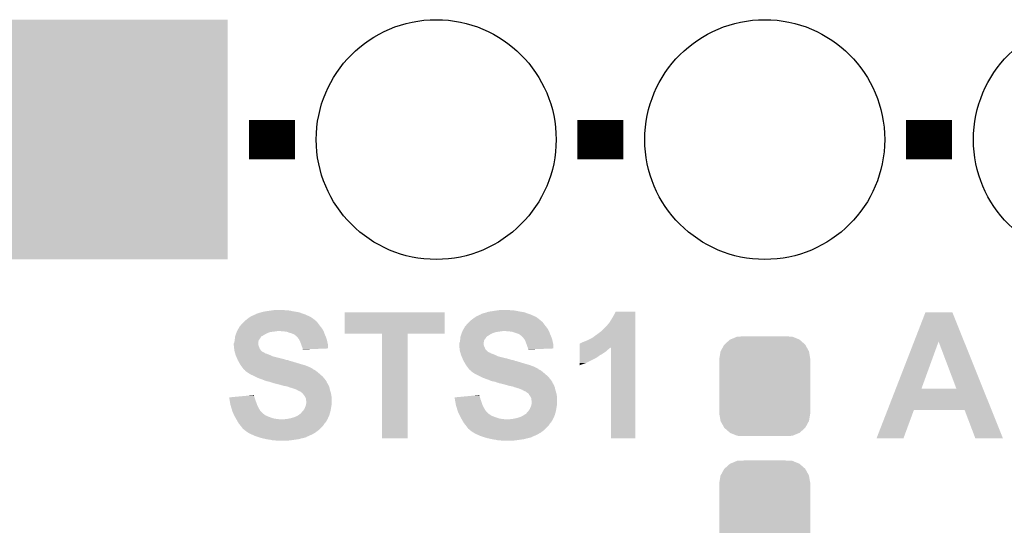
# Model space of a CAD drawing. Extents: x -1.3 to 24.2, y -3.9 to 53.5.
# Tile 27 of 43: x 5.7 to 13.3, y 18.9 to 22.8. Entities that reach past the tile are written whole.
import ezdxf

# ---------------------------------------------------------------- set-up
doc = ezdxf.new("R2010")
doc.units = 0
doc.layers.get('0').update_dxf_attribs({"linetype": 'CONTINUOUS'})
doc.layers.add('CORDELIA-I_CLICK_V100_GTO', color=12, linetype='CONTINUOUS')
doc.layers.add('CORDELIA-I_CLICK_V100_GTS', color=13, linetype='CONTINUOUS')

# ---------------------------------------------------------------- blocks, each defined once
blk = doc.blocks.new('CUSTOM_79')
for points in [[(-0.267216, 0.361152), (-0.213724, 0.383108), (0.26779, 0.361152), (0.21312, 0.383108)], [(-0.213724, 0.383108), (-0.20803, 0.383392), (0.21312, 0.383108), (0.212412, 0.383392)], [(-0.20803, 0.383392), (-0.154122, 0.38608), (0.212412, 0.383392), (0.154132, 0.38608)], [(-0.341452, 0.269636), (-0.313432, 0.320688), (0.341702, 0.269636), (0.313176, 0.320688)], [(-0.313432, 0.320688), (-0.312264, 0.321732), (0.313176, 0.320688), (0.312592, 0.321732)], [(-0.312264, 0.321732), (-0.26893, 0.360448), (0.312592, 0.321732), (0.268592, 0.360448)], [(-0.26893, 0.360448), (-0.267216, 0.361152), (0.268592, 0.360448), (0.26779, 0.361152)], [(-0.35179, 0.21082), (-0.342144, 0.268372), (0.35179, 0.21082), (0.34192, 0.268372)], [(-0.342144, 0.268372), (-0.341452, 0.269636), (0.34192, 0.268372), (0.341702, 0.269636)], [(-0.35179, 0.20955), (-0.35179, 0.21082), (0.35179, 0.20955), (0.35179, 0.21082)], [(-0.35179, -0.20955), (-0.35179, 0.20955), (0.35179, -0.20955), (0.35179, 0.20955)], [(-0.35179, -0.21082), (-0.35179, -0.20955), (0.35179, -0.21082), (0.35179, -0.20955)], [(-0.34192, -0.268358), (-0.35179, -0.21082), (0.342148, -0.268358), (0.35179, -0.21082)], [(-0.341702, -0.269636), (-0.34192, -0.268358), (0.341446, -0.269636), (0.342148, -0.268358)], [(-0.313184, -0.320676), (-0.341702, -0.269636), (0.31344, -0.320676), (0.341446, -0.269636)], [(-0.312594, -0.321732), (-0.313184, -0.320676), (0.312258, -0.321732), (0.31344, -0.320676)], [(-0.268602, -0.36044), (-0.312594, -0.321732), (0.26894, -0.36044), (0.312258, -0.321732)], [(-0.267792, -0.361154), (-0.268602, -0.36044), (0.2672, -0.361154), (0.26894, -0.36044)], [(-0.213136, -0.383104), (-0.267792, -0.361154), (0.213734, -0.383104), (0.2672, -0.361154)], [(-0.212414, -0.383394), (-0.213136, -0.383104), (0.207926, -0.383394), (0.213734, -0.383104)], [(-0.154122, -0.38608), (-0.212414, -0.383394), (0.154132, -0.38608), (0.207926, -0.383394)]]:
    blk.add_solid(points)
blk = doc.blocks.new('ROUND_23')
blk.add_circle((0, 0), 0.9271)
blk = doc.blocks.new('SQUARE_24')
blk.add_solid([(0.9271, 0.9271), (0.9271, -0.9271), (-0.9271, 0.9271), (-0.9271, -0.9271)])

msp = doc.modelspace()

# ---------------------------------------------------------------- linework, layer by layer
at = {"layer": 'CORDELIA-I_CLICK_V100_GTO', "const_width": 0.3048}
for points in [[(7.4422, 21.844), (7.7978, 21.844)], [(9.9822, 21.844), (10.3378, 21.844)], [(12.5222, 21.844), (12.8778, 21.844)]]:
    msp.add_lwpolyline(points, dxfattribs=at)
at = {"layer": 'CORDELIA-I_CLICK_V100_GTO'}
for points in [[(7.452356, 20.472398), (7.45998, 20.47748), (7.919722, 20.472398), (7.908288, 20.47748)], [(7.45998, 20.47748), (7.487924, 20.49018), (7.908288, 20.47748), (7.879714, 20.49018)], [(7.487924, 20.49018), (7.490466, 20.490186), (7.879714, 20.49018), (7.8797, 20.490186)], [(7.490466, 20.490186), (7.493, 20.49272), (7.8797, 20.490186), (7.873998, 20.49272)], [(7.493, 20.49272), (7.493004, 20.492722), (7.873998, 20.49272), (7.873994, 20.492722)], [(7.493004, 20.492722), (7.503162, 20.4978), (7.873994, 20.492722), (7.85876, 20.4978)], [(7.503162, 20.4978), (7.510782, 20.50034), (7.85876, 20.4978), (7.85114, 20.50034)], [(7.510782, 20.50034), (7.518402, 20.50288), (7.85114, 20.50034), (7.844366, 20.50288)], [(7.518402, 20.50288), (7.531102, 20.505422), (7.844366, 20.50288), (7.837586, 20.505422)], [(7.531102, 20.505422), (7.537444, 20.507958), (7.837586, 20.505422), (7.830822, 20.507958)], [(7.537444, 20.507958), (7.543802, 20.5105), (7.830822, 20.507958), (7.815574, 20.5105)], [(7.543802, 20.5105), (7.57174, 20.51558), (7.815574, 20.5105), (7.7851, 20.51558)], [(7.57174, 20.51558), (7.60476, 20.52066), (7.7851, 20.51558), (7.762238, 20.52066)], [(7.60476, 20.52066), (7.62254, 20.5232), (7.762238, 20.52066), (7.74446, 20.5232)], [(7.62254, 20.5232), (7.640322, 20.52574), (7.726682, 20.5232), (7.711438, 20.52574)], [(8.18134, 20.342882), (8.18136, 20.507938), (8.956018, 20.342882), (8.95604, 20.507938)], [(8.18136, 20.507938), (8.181362, 20.50796), (8.95604, 20.507938), (8.181362, 20.50796)], [(9.194796, 20.472398), (9.20242, 20.47748), (9.662162, 20.472398), (9.650728, 20.47748)], [(9.20242, 20.47748), (9.230364, 20.49018), (9.650728, 20.47748), (9.622154, 20.49018)], [(9.230364, 20.49018), (9.232906, 20.490186), (9.622154, 20.49018), (9.62214, 20.490186)], [(9.232906, 20.490186), (9.23544, 20.49272), (9.62214, 20.490186), (9.616438, 20.49272)], [(9.23544, 20.49272), (9.235444, 20.492722), (9.616438, 20.49272), (9.616434, 20.492722)], [(9.235444, 20.492722), (9.245602, 20.4978), (9.616434, 20.492722), (9.6012, 20.4978)], [(9.245602, 20.4978), (9.253222, 20.50034), (9.6012, 20.4978), (9.59358, 20.50034)], [(9.253222, 20.50034), (9.260842, 20.50288), (9.59358, 20.50034), (9.586806, 20.50288)], [(9.260842, 20.50288), (9.273542, 20.505422), (9.586806, 20.50288), (9.580026, 20.505422)], [(9.273542, 20.505422), (9.279884, 20.507958), (9.580026, 20.505422), (9.573262, 20.507958)], [(9.279884, 20.507958), (9.286242, 20.5105), (9.573262, 20.507958), (9.558014, 20.5105)], [(9.286242, 20.5105), (9.31418, 20.51558), (9.558014, 20.5105), (9.52754, 20.51558)], [(9.31418, 20.51558), (9.3472, 20.52066), (9.52754, 20.51558), (9.504678, 20.52066)], [(9.3472, 20.52066), (9.36498, 20.5232), (9.504678, 20.52066), (9.4869, 20.5232)], [(9.36498, 20.5232), (9.382762, 20.52574), (9.469122, 20.5232), (9.453878, 20.52574)], [(10.24382, 20.45208), (10.2616, 20.48256), (10.429238, 20.45208), (10.429238, 20.48256)], [(10.2616, 20.48256), (10.276842, 20.513018), (10.429238, 20.48256), (10.42924, 20.513018)], [(10.276842, 20.513018), (10.276854, 20.51304), (10.42924, 20.513018), (10.276854, 20.51304)], [(12.584332, 20.281842), (12.67207, 20.507946), (12.971016, 20.281842), (12.880344, 20.507946)], [(12.67207, 20.507946), (12.672076, 20.50796), (12.880344, 20.507946), (12.672076, 20.50796)], [(7.368546, 20.396206), (7.373618, 20.40128), (7.99744, 20.396206), (7.99338, 20.40128)], [(7.373618, 20.40128), (7.37616, 20.403822), (7.99338, 20.40128), (7.991474, 20.403822)], [(7.37616, 20.403822), (7.383782, 20.41398), (7.991474, 20.403822), (7.983856, 20.41398)], [(7.383782, 20.41398), (7.40156, 20.431758), (7.983856, 20.41398), (7.97052, 20.431758)], [(7.40156, 20.431758), (7.40664, 20.436838), (7.97052, 20.431758), (7.96544, 20.436838)], [(7.40664, 20.436838), (7.40918, 20.439378), (7.96544, 20.436838), (7.960366, 20.439378)], [(7.40918, 20.439378), (7.414256, 20.444454), (7.960366, 20.439378), (7.957822, 20.444454)], [(7.414256, 20.444454), (7.414262, 20.44446), (7.957822, 20.444454), (7.957816, 20.44446)], [(7.414262, 20.44446), (7.433854, 20.4597), (7.957816, 20.44446), (7.9375, 20.4597)], [(7.433854, 20.4597), (7.43712, 20.46224), (7.9375, 20.4597), (7.933944, 20.46224)], [(7.43712, 20.46224), (7.452356, 20.472398), (7.933944, 20.46224), (7.919722, 20.472398)], [(9.110986, 20.396206), (9.116058, 20.40128), (9.73988, 20.396206), (9.73582, 20.40128)], [(9.116058, 20.40128), (9.1186, 20.403822), (9.73582, 20.40128), (9.733914, 20.403822)], [(9.1186, 20.403822), (9.126222, 20.41398), (9.733914, 20.403822), (9.726296, 20.41398)], [(9.126222, 20.41398), (9.144, 20.431758), (9.726296, 20.41398), (9.71296, 20.431758)], [(9.144, 20.431758), (9.14908, 20.436838), (9.71296, 20.431758), (9.70788, 20.436838)], [(9.14908, 20.436838), (9.15162, 20.439378), (9.70788, 20.436838), (9.702806, 20.439378)], [(9.15162, 20.439378), (9.156688, 20.444446), (9.702806, 20.439378), (9.700266, 20.444446)], [(9.156688, 20.444446), (9.156702, 20.44446), (9.700266, 20.444446), (9.697726, 20.44446)], [(9.156702, 20.44446), (9.176294, 20.4597), (9.697726, 20.44446), (9.67994, 20.4597)], [(9.176294, 20.4597), (9.17956, 20.46224), (9.67994, 20.4597), (9.676384, 20.46224)], [(9.17956, 20.46224), (9.194796, 20.472398), (9.676384, 20.46224), (9.662162, 20.472398)], [(10.162546, 20.358106), (10.20572, 20.40128), (10.429236, 20.358106), (10.429236, 20.40128)], [(10.20572, 20.40128), (10.22604, 20.424142), (10.429236, 20.40128), (10.429238, 20.424142)], [(10.22604, 20.424142), (10.24382, 20.45208), (10.429238, 20.424142), (10.429238, 20.45208)], [(7.335522, 20.320002), (7.337212, 20.325074), (7.538722, 20.320002), (7.543794, 20.325074)], [(7.337212, 20.325074), (7.337214, 20.32508), (7.543794, 20.325074), (7.546336, 20.32508)], [(7.337214, 20.32508), (7.341446, 20.33778), (7.546336, 20.32508), (7.566662, 20.33778)], [(7.341446, 20.33778), (7.34314, 20.34286), (7.566662, 20.33778), (7.57682, 20.34286)], [(7.34314, 20.34286), (7.34517, 20.34794), (7.57682, 20.34286), (7.58698, 20.34794)], [(7.34517, 20.34794), (7.348218, 20.355558), (7.58698, 20.34794), (7.609838, 20.355558)], [(7.348218, 20.355558), (7.35025, 20.36064), (7.609838, 20.355558), (7.65048, 20.36064)], [(7.35025, 20.36064), (7.351266, 20.36318), (7.65048, 20.36064), (7.665718, 20.36318)], [(7.351266, 20.36318), (7.3533, 20.368262), (8.01878, 20.36318), (8.01624, 20.368262)], [(7.3533, 20.368262), (7.356344, 20.373338), (8.01624, 20.368262), (8.0137, 20.373338)], [(7.356344, 20.373338), (7.365488, 20.38858), (8.0137, 20.373338), (8.00354, 20.38858)], [(7.365488, 20.38858), (7.36854, 20.393664), (8.00354, 20.38858), (7.999474, 20.393664)], [(7.36854, 20.393664), (7.368546, 20.396206), (7.999474, 20.393664), (7.99744, 20.396206)], [(7.7089, 20.36064), (7.678422, 20.36318), (8.02005, 20.36064), (8.01878, 20.36318)], [(7.734298, 20.3581), (7.7089, 20.36064), (8.02132, 20.3581), (8.02005, 20.36064)], [(7.75462, 20.35048), (7.734298, 20.3581), (8.024178, 20.35048), (8.02132, 20.3581)], [(7.7724, 20.345402), (7.75462, 20.35048), (8.026082, 20.345402), (8.024178, 20.35048)], [(7.7851, 20.34032), (7.7724, 20.345402), (8.027988, 20.34032), (8.026082, 20.345402)], [(7.79018, 20.33778), (7.7851, 20.34032), (8.02894, 20.33778), (8.027988, 20.34032)], [(7.795256, 20.335242), (7.79018, 20.33778), (8.030028, 20.335242), (8.02894, 20.33778)], [(7.800334, 20.330166), (7.795256, 20.335242), (8.032204, 20.330166), (8.030028, 20.335242)], [(7.802874, 20.33016), (7.800334, 20.330166), (8.032206, 20.33016), (8.032204, 20.330166)], [(7.81304, 20.32), (7.802874, 20.33016), (8.03656, 20.32), (8.032206, 20.33016)], [(8.470878, 20.34286), (8.18134, 20.342882), (8.956018, 20.34286), (8.956018, 20.342882)], [(8.47088, 20.342838), (8.470878, 20.34286), (8.66902, 20.342838), (8.956018, 20.34286)], [(8.4709, 19.532622), (8.47088, 20.342838), (8.668998, 19.532622), (8.66902, 20.342838)], [(9.077962, 20.320002), (9.079652, 20.325074), (9.281162, 20.320002), (9.286234, 20.325074)], [(9.079652, 20.325074), (9.079654, 20.32508), (9.286234, 20.325074), (9.288776, 20.32508)], [(9.079654, 20.32508), (9.083886, 20.33778), (9.288776, 20.32508), (9.309102, 20.33778)], [(9.083886, 20.33778), (9.08558, 20.34286), (9.309102, 20.33778), (9.31926, 20.34286)], [(9.08558, 20.34286), (9.08761, 20.34794), (9.31926, 20.34286), (9.32942, 20.34794)], [(9.08761, 20.34794), (9.090658, 20.355558), (9.32942, 20.34794), (9.352278, 20.355558)], [(9.090658, 20.355558), (9.091674, 20.3581), (9.352278, 20.355558), (9.3726, 20.3581)], [(9.091674, 20.3581), (9.093706, 20.36318), (9.3726, 20.3581), (9.40816, 20.36318)], [(9.093706, 20.36318), (9.09574, 20.368262), (9.76122, 20.36318), (9.75868, 20.368262)], [(9.09574, 20.368262), (9.098784, 20.373338), (9.75868, 20.368262), (9.75614, 20.373338)], [(9.098784, 20.373338), (9.107928, 20.38858), (9.75614, 20.373338), (9.74598, 20.38858)], [(9.107928, 20.38858), (9.11098, 20.393664), (9.74598, 20.38858), (9.741914, 20.393664)], [(9.11098, 20.393664), (9.110986, 20.396206), (9.741914, 20.393664), (9.73988, 20.396206)], [(9.45134, 20.36064), (9.420862, 20.36318), (9.76249, 20.36064), (9.76122, 20.36318)], [(9.476738, 20.3581), (9.45134, 20.36064), (9.76376, 20.3581), (9.76249, 20.36064)], [(9.49706, 20.35048), (9.476738, 20.3581), (9.766618, 20.35048), (9.76376, 20.3581)], [(9.51484, 20.345402), (9.49706, 20.35048), (9.768522, 20.345402), (9.766618, 20.35048)], [(9.52754, 20.34032), (9.51484, 20.345402), (9.770428, 20.34032), (9.768522, 20.345402)], [(9.53262, 20.33778), (9.52754, 20.34032), (9.77138, 20.33778), (9.770428, 20.34032)], [(9.537696, 20.335242), (9.53262, 20.33778), (9.772468, 20.335242), (9.77138, 20.33778)], [(9.542774, 20.330166), (9.537696, 20.335242), (9.774644, 20.330166), (9.772468, 20.335242)], [(9.545314, 20.33016), (9.542774, 20.330166), (9.774646, 20.33016), (9.774644, 20.330166)], [(9.55548, 20.32), (9.545314, 20.33016), (9.779, 20.32), (9.774646, 20.33016)], [(10.099042, 20.31238), (10.12698, 20.3327), (10.429234, 20.31238), (10.429234, 20.3327)], [(10.12698, 20.3327), (10.15746, 20.355562), (10.429234, 20.3327), (10.429236, 20.355562)], [(10.15746, 20.355562), (10.160006, 20.3581), (10.429236, 20.355562), (10.429236, 20.3581)], [(10.160006, 20.3581), (10.162546, 20.358106), (10.429236, 20.3581), (10.429236, 20.358106)], [(7.32536, 20.253962), (7.325362, 20.266664), (7.515862, 20.253962), (7.515862, 20.266664)], [(7.325362, 20.253958), (7.32536, 20.253962), (7.515862, 20.253958), (7.515862, 20.253962)], [(7.325362, 20.266664), (7.330436, 20.279358), (7.515862, 20.266664), (7.51586, 20.279358)], [(7.326208, 20.24634), (7.325362, 20.253958), (7.5184, 20.24634), (7.515862, 20.253958)], [(7.327336, 20.236178), (7.326208, 20.24634), (7.523482, 20.236178), (7.5184, 20.24634)], [(7.330436, 20.279358), (7.33044, 20.279364), (7.51586, 20.279358), (7.51586, 20.279364)], [(7.33044, 20.279364), (7.332252, 20.292058), (7.51586, 20.279364), (7.518398, 20.292058)], [(7.332252, 20.292058), (7.33298, 20.29714), (7.518398, 20.292058), (7.522208, 20.29714)], [(7.33298, 20.29714), (7.333544, 20.30222), (7.522208, 20.29714), (7.52602, 20.30222)], [(7.333544, 20.30222), (7.335238, 20.31746), (7.52602, 20.30222), (7.53618, 20.31746)], [(7.335238, 20.31746), (7.335522, 20.320002), (7.53618, 20.31746), (7.538722, 20.320002)], [(7.818118, 20.314922), (7.81304, 20.32), (8.038466, 20.314922), (8.03656, 20.32)], [(7.829006, 20.299678), (7.818118, 20.314922), (8.04418, 20.299678), (8.038466, 20.314922)], [(7.830818, 20.29714), (7.829006, 20.299678), (8.044744, 20.29714), (8.04418, 20.299678)], [(7.83844, 20.2819), (7.830818, 20.29714), (8.048132, 20.2819), (8.044744, 20.29714)], [(7.84606, 20.26158), (7.83844, 20.2819), (8.052648, 20.26158), (8.048132, 20.2819)], [(7.848602, 20.253958), (7.84606, 20.26158), (8.05434, 20.253958), (8.052648, 20.26158)], [(7.85114, 20.246338), (7.848602, 20.253958), (8.054332, 20.246338), (8.05434, 20.253958)], [(7.856218, 20.233642), (7.85114, 20.246338), (8.054322, 20.233642), (8.054332, 20.246338)], [(9.0678, 20.253962), (9.067802, 20.266664), (9.258302, 20.253962), (9.258302, 20.266664)], [(9.067802, 20.253958), (9.0678, 20.253962), (9.258302, 20.253958), (9.258302, 20.253962)], [(9.067802, 20.266664), (9.072876, 20.279358), (9.258302, 20.266664), (9.2583, 20.279358)], [(9.068648, 20.24634), (9.067802, 20.253958), (9.26084, 20.24634), (9.258302, 20.253958)], [(9.069776, 20.236178), (9.068648, 20.24634), (9.265922, 20.236178), (9.26084, 20.24634)], [(9.072876, 20.279358), (9.07288, 20.279364), (9.2583, 20.279358), (9.2583, 20.279364)], [(9.07288, 20.279364), (9.074692, 20.292058), (9.2583, 20.279364), (9.260838, 20.292058)], [(9.074692, 20.292058), (9.07542, 20.29714), (9.260838, 20.292058), (9.264648, 20.29714)], [(9.07542, 20.29714), (9.075984, 20.30222), (9.264648, 20.29714), (9.26846, 20.30222)], [(9.075984, 20.30222), (9.077678, 20.31746), (9.26846, 20.30222), (9.27862, 20.31746)], [(9.077678, 20.31746), (9.077962, 20.320002), (9.27862, 20.31746), (9.281162, 20.320002)], [(9.560558, 20.314922), (9.55548, 20.32), (9.780906, 20.314922), (9.779, 20.32)], [(9.571446, 20.299678), (9.560558, 20.314922), (9.78662, 20.299678), (9.780906, 20.314922)], [(9.573258, 20.29714), (9.571446, 20.299678), (9.787184, 20.29714), (9.78662, 20.299678)], [(9.58088, 20.2819), (9.573258, 20.29714), (9.790572, 20.2819), (9.787184, 20.29714)], [(9.5885, 20.26158), (9.58088, 20.2819), (9.795088, 20.26158), (9.790572, 20.2819)], [(9.591042, 20.253958), (9.5885, 20.26158), (9.79678, 20.253958), (9.795088, 20.26158)], [(9.59358, 20.246338), (9.591042, 20.253958), (9.796772, 20.246338), (9.79678, 20.253958)], [(9.598658, 20.233642), (9.59358, 20.246338), (9.796762, 20.233642), (9.796772, 20.246338)], [(9.999998, 20.238636), (10.000002, 20.26666), (10.429232, 20.238636), (10.429234, 20.26666)], [(10.000002, 20.26666), (10.00252, 20.266682), (10.429234, 20.26666), (10.429234, 20.266682)], [(10.00252, 20.266682), (10.002542, 20.2692), (10.429234, 20.266682), (10.429234, 20.2692)], [(10.002542, 20.2692), (10.007604, 20.269202), (10.429234, 20.2692), (10.429234, 20.269202)], [(10.007604, 20.269202), (10.02792, 20.27936), (10.429234, 20.269202), (10.429234, 20.27936)], [(10.02792, 20.27936), (10.04824, 20.28698), (10.429234, 20.27936), (10.429234, 20.28698)], [(10.04824, 20.28698), (10.0711, 20.29714), (10.429234, 20.28698), (10.429234, 20.29714)], [(10.0711, 20.29714), (10.099042, 20.31238), (10.429234, 20.29714), (10.429234, 20.31238)], [(12.443424, 19.918708), (12.584332, 20.281842), (12.64159, 19.918708), (12.773644, 20.281842)], [(12.91079, 19.91868), (12.773644, 20.281842), (13.116646, 19.91868), (12.971016, 20.281842)], [(7.3279, 20.2311), (7.327336, 20.236178), (7.524752, 20.2311), (7.523482, 20.236178)], [(7.328536, 20.226016), (7.3279, 20.2311), (7.526022, 20.226016), (7.524752, 20.2311)], [(7.329806, 20.21586), (7.328536, 20.226016), (7.533642, 20.21586), (7.526022, 20.226016)], [(7.33044, 20.210782), (7.329806, 20.21586), (7.53872, 20.210782), (7.533642, 20.21586)], [(7.331892, 20.2057), (7.33044, 20.210782), (7.5438, 20.2057), (7.53872, 20.210782)], [(7.333344, 20.20062), (7.331892, 20.2057), (7.551422, 20.20062), (7.5438, 20.2057)], [(7.33407, 20.19808), (7.333344, 20.20062), (7.556502, 20.19808), (7.551422, 20.20062)], [(7.334796, 20.195536), (7.33407, 20.19808), (7.564122, 20.195536), (7.556502, 20.19808)], [(7.336246, 20.190458), (7.334796, 20.195536), (7.569206, 20.190458), (7.564122, 20.195536)], [(7.336972, 20.187918), (7.336246, 20.190458), (7.579362, 20.187918), (7.569206, 20.190458)], [(7.339874, 20.17776), (7.336972, 20.187918), (7.60476, 20.17776), (7.579362, 20.187918)], [(7.340598, 20.17522), (7.339874, 20.17776), (7.609842, 20.17522), (7.60476, 20.17776)], [(7.342776, 20.17014), (7.340598, 20.17522), (7.620002, 20.17014), (7.609842, 20.17522)], [(7.344952, 20.165062), (7.342776, 20.17014), (7.63524, 20.165062), (7.620002, 20.17014)], [(7.85749, 20.22856), (7.856218, 20.233642), (8.054318, 20.22856), (8.054322, 20.233642)], [(7.85876, 20.223482), (7.85749, 20.22856), (7.923618, 20.223482), (8.054318, 20.22856)], [(7.85876, 20.220962), (7.85876, 20.223482), (7.85876, 20.220962), (7.923618, 20.223482)], [(9.07034, 20.2311), (9.069776, 20.236178), (9.267192, 20.2311), (9.265922, 20.236178)], [(9.070976, 20.226016), (9.07034, 20.2311), (9.268462, 20.226016), (9.267192, 20.2311)], [(9.072246, 20.21586), (9.070976, 20.226016), (9.276082, 20.21586), (9.268462, 20.226016)], [(9.07288, 20.210782), (9.072246, 20.21586), (9.28116, 20.210782), (9.276082, 20.21586)], [(9.074332, 20.2057), (9.07288, 20.210782), (9.28624, 20.2057), (9.28116, 20.210782)], [(9.075784, 20.20062), (9.074332, 20.2057), (9.293862, 20.20062), (9.28624, 20.2057)], [(9.07651, 20.19808), (9.075784, 20.20062), (9.298942, 20.19808), (9.293862, 20.20062)], [(9.077236, 20.195536), (9.07651, 20.19808), (9.306562, 20.195536), (9.298942, 20.19808)], [(9.078686, 20.190458), (9.077236, 20.195536), (9.311646, 20.190458), (9.306562, 20.195536)], [(9.079412, 20.187918), (9.078686, 20.190458), (9.321802, 20.187918), (9.311646, 20.190458)], [(9.082314, 20.17776), (9.079412, 20.187918), (9.3472, 20.17776), (9.321802, 20.187918)], [(9.083038, 20.17522), (9.082314, 20.17776), (9.352282, 20.17522), (9.3472, 20.17776)], [(9.085216, 20.17014), (9.083038, 20.17522), (9.362442, 20.17014), (9.352282, 20.17522)], [(9.087392, 20.165062), (9.085216, 20.17014), (9.37768, 20.165062), (9.362442, 20.17014)], [(9.59993, 20.22856), (9.598658, 20.233642), (9.796758, 20.22856), (9.796762, 20.233642)], [(9.6012, 20.223482), (9.59993, 20.22856), (9.666058, 20.223482), (9.796758, 20.22856)], [(9.6012, 20.220962), (9.6012, 20.223482), (9.6012, 20.220962), (9.666058, 20.223482)], [(9.999988, 20.17522), (9.99999, 20.185382), (10.154918, 20.17522), (10.172702, 20.185382)], [(9.999988, 20.16252), (9.999988, 20.17522), (10.13714, 20.16252), (10.154918, 20.17522)], [(9.99999, 20.185382), (9.999992, 20.2057), (10.172702, 20.185382), (10.20318, 20.2057)], [(9.999992, 20.2057), (9.999994, 20.215858), (10.20318, 20.2057), (10.21334, 20.215858)], [(9.999994, 20.215858), (9.999996, 20.22348), (10.21334, 20.215858), (10.223498, 20.22348)], [(9.999996, 20.23364), (9.999998, 20.238636), (10.238732, 20.23364), (10.241238, 20.238636)], [(9.999996, 20.231096), (9.999996, 20.23364), (10.231118, 20.231096), (10.238732, 20.23364)], [(9.999996, 20.22348), (9.999996, 20.231096), (10.223498, 20.22348), (10.231118, 20.231096)], [(10.24128, 19.532622), (10.241238, 20.238636), (10.429218, 19.532622), (10.429232, 20.238636)], [(7.349308, 20.1549), (7.344952, 20.165062), (7.67588, 20.1549), (7.63524, 20.165062)], [(7.351486, 20.14982), (7.349308, 20.1549), (7.698738, 20.14982), (7.67588, 20.1549)], [(7.354752, 20.1422), (7.351486, 20.14982), (7.72414, 20.1422), (7.698738, 20.14982)], [(7.35584, 20.13966), (7.354752, 20.1422), (7.731764, 20.13966), (7.72414, 20.1422)], [(7.35584, 20.139658), (7.35584, 20.13966), (7.73685, 20.139658), (7.736842, 20.13966)], [(7.357226, 20.137118), (7.35584, 20.139658), (7.747002, 20.137118), (7.73685, 20.139658)], [(7.359996, 20.13204), (7.357226, 20.137118), (7.759702, 20.13204), (7.747002, 20.137118)], [(7.361384, 20.129498), (7.359996, 20.13204), (7.7724, 20.129498), (7.759702, 20.13204)], [(7.364154, 20.12442), (7.361384, 20.129498), (7.78764, 20.12442), (7.7724, 20.129498)], [(7.366924, 20.11934), (7.364154, 20.12442), (7.80542, 20.11934), (7.78764, 20.12442)], [(7.37108, 20.11172), (7.366924, 20.11934), (7.830186, 20.11172), (7.80542, 20.11934)], [(7.372604, 20.10918), (7.37108, 20.11172), (7.83844, 20.10918), (7.830186, 20.11172)], [(7.378698, 20.099022), (7.372604, 20.10918), (7.874, 20.099022), (7.83844, 20.10918)], [(7.388226, 20.08632), (7.378698, 20.099022), (7.90702, 20.08632), (7.874, 20.099022)], [(9.091748, 20.1549), (9.087392, 20.165062), (9.41832, 20.1549), (9.37768, 20.165062)], [(9.093926, 20.14982), (9.091748, 20.1549), (9.441178, 20.14982), (9.41832, 20.1549)], [(9.097192, 20.1422), (9.093926, 20.14982), (9.46658, 20.1422), (9.441178, 20.14982)], [(9.09828, 20.13966), (9.097192, 20.1422), (9.474204, 20.13966), (9.46658, 20.1422)], [(9.09828, 20.139658), (9.09828, 20.13966), (9.47929, 20.139658), (9.479282, 20.13966)], [(9.099666, 20.137118), (9.09828, 20.139658), (9.489442, 20.137118), (9.47929, 20.139658)], [(9.102436, 20.13204), (9.099666, 20.137118), (9.502142, 20.13204), (9.489442, 20.137118)], [(9.103824, 20.129498), (9.102436, 20.13204), (9.51484, 20.129498), (9.502142, 20.13204)], [(9.106594, 20.12442), (9.103824, 20.129498), (9.53008, 20.12442), (9.51484, 20.129498)], [(9.109364, 20.11934), (9.106594, 20.12442), (9.54786, 20.11934), (9.53008, 20.12442)], [(9.11352, 20.11172), (9.109364, 20.11934), (9.572626, 20.11172), (9.54786, 20.11934)], [(9.115044, 20.10918), (9.11352, 20.11172), (9.58088, 20.10918), (9.572626, 20.11172)], [(9.121138, 20.099022), (9.115044, 20.10918), (9.61644, 20.099022), (9.58088, 20.10918)], [(9.130666, 20.08632), (9.121138, 20.099022), (9.64946, 20.08632), (9.61644, 20.099022)], [(9.99998, 20.09905), (9.999982, 20.1168), (9.99998, 20.09905), (10.050778, 20.1168)], [(9.999982, 20.1168), (9.999986, 20.149822), (10.050778, 20.1168), (10.11682, 20.149822)], [(9.999986, 20.149822), (9.999988, 20.16252), (10.11682, 20.149822), (10.13714, 20.16252)], [(7.393942, 20.0787), (7.388226, 20.08632), (7.922258, 20.0787), (7.90702, 20.08632)], [(7.399658, 20.07108), (7.393942, 20.0787), (7.934964, 20.07108), (7.922258, 20.0787)], [(7.399674, 20.071058), (7.399658, 20.07108), (7.9375, 20.071058), (7.934964, 20.07108)], [(7.40156, 20.068542), (7.399674, 20.071058), (7.937514, 20.068542), (7.9375, 20.071058)], [(7.401568, 20.068534), (7.40156, 20.068542), (7.937514, 20.068534), (7.937514, 20.068542)], [(7.40664, 20.063462), (7.401568, 20.068534), (7.947656, 20.063462), (7.937514, 20.068534)], [(7.406644, 20.06346), (7.40664, 20.063462), (7.947658, 20.06346), (7.947656, 20.063462)], [(7.411714, 20.060922), (7.406644, 20.06346), (7.95189, 20.060922), (7.947658, 20.06346)], [(7.414258, 20.055844), (7.411714, 20.060922), (7.960354, 20.055844), (7.95189, 20.060922)], [(7.414264, 20.05584), (7.414258, 20.055844), (7.96036, 20.05584), (7.960354, 20.055844)], [(7.42696, 20.04568), (7.414264, 20.05584), (7.972552, 20.04568), (7.96036, 20.05584)], [(7.4422, 20.03552), (7.42696, 20.04568), (7.984744, 20.03552), (7.972552, 20.04568)], [(7.45109, 20.03044), (7.4422, 20.03552), (7.99084, 20.03044), (7.984744, 20.03552)], [(7.459978, 20.02536), (7.45109, 20.03044), (7.996648, 20.02536), (7.99084, 20.03044)], [(7.47776, 20.01774), (7.459978, 20.02536), (8.005356, 20.01774), (7.996648, 20.02536)], [(7.48792, 20.01266), (7.47776, 20.01774), (8.011162, 20.01266), (8.005356, 20.01774)], [(9.136382, 20.0787), (9.130666, 20.08632), (9.664698, 20.0787), (9.64946, 20.08632)], [(9.142098, 20.07108), (9.136382, 20.0787), (9.677404, 20.07108), (9.664698, 20.0787)], [(9.142114, 20.071058), (9.142098, 20.07108), (9.67994, 20.071058), (9.677404, 20.07108)], [(9.144, 20.068542), (9.142114, 20.071058), (9.679954, 20.068542), (9.67994, 20.071058)], [(9.144008, 20.068534), (9.144, 20.068542), (9.679954, 20.068534), (9.679954, 20.068542)], [(9.14908, 20.063462), (9.144008, 20.068534), (9.690096, 20.063462), (9.679954, 20.068534)], [(9.149084, 20.06346), (9.14908, 20.063462), (9.690098, 20.06346), (9.690096, 20.063462)], [(9.154154, 20.060922), (9.149084, 20.06346), (9.69433, 20.060922), (9.690098, 20.06346)], [(9.156698, 20.055844), (9.154154, 20.060922), (9.702794, 20.055844), (9.69433, 20.060922)], [(9.156704, 20.05584), (9.156698, 20.055844), (9.7028, 20.05584), (9.702794, 20.055844)], [(9.1694, 20.04568), (9.156704, 20.05584), (9.714992, 20.04568), (9.7028, 20.05584)], [(9.18464, 20.03552), (9.1694, 20.04568), (9.727184, 20.03552), (9.714992, 20.04568)], [(9.19353, 20.03044), (9.18464, 20.03552), (9.73328, 20.03044), (9.727184, 20.03552)], [(9.202418, 20.02536), (9.19353, 20.03044), (9.739088, 20.02536), (9.73328, 20.03044)], [(9.2202, 20.01774), (9.202418, 20.02536), (9.747796, 20.01774), (9.739088, 20.02536)], [(9.23036, 20.01266), (9.2202, 20.01774), (9.753602, 20.01266), (9.747796, 20.01774)], [(7.51332, 19.99996), (7.48792, 20.01266), (8.022276, 19.99996), (8.011162, 20.01266)], [(7.534652, 19.992342), (7.51332, 19.99996), (8.02894, 19.992342), (8.022276, 19.99996)], [(7.54888, 19.98726), (7.534652, 19.992342), (8.032752, 19.98726), (8.02894, 19.992342)], [(7.566662, 19.97964), (7.54888, 19.98726), (8.038464, 19.97964), (8.032752, 19.98726)], [(7.581898, 19.974562), (7.566662, 19.97964), (8.042272, 19.974562), (8.038464, 19.97964)], [(7.599676, 19.97202), (7.581898, 19.974562), (8.044178, 19.97202), (8.042272, 19.974562)], [(7.599688, 19.972016), (7.599676, 19.97202), (8.04418, 19.972016), (8.044178, 19.97202)], [(7.61238, 19.96694), (7.599688, 19.972016), (8.044184, 19.96694), (8.04418, 19.972016)], [(7.6124, 19.966934), (7.61238, 19.96694), (8.044184, 19.966934), (8.044184, 19.96694)], [(7.620002, 19.9644), (7.6124, 19.966934), (8.045874, 19.9644), (8.044184, 19.966934)], [(7.630158, 19.961862), (7.620002, 19.9644), (8.047568, 19.961862), (8.045874, 19.9644)], [(7.635236, 19.959322), (7.630158, 19.961862), (8.04926, 19.959322), (8.047568, 19.961862)], [(7.637778, 19.95932), (7.635236, 19.959322), (8.049262, 19.95932), (8.04926, 19.959322)], [(7.67842, 19.94916), (7.637778, 19.95932), (8.055356, 19.94916), (8.049262, 19.95932)], [(7.687318, 19.946618), (7.67842, 19.94916), (8.05688, 19.946618), (8.055356, 19.94916)], [(7.713978, 19.939), (7.687318, 19.946618), (8.060146, 19.939), (8.05688, 19.946618)], [(9.25576, 19.99996), (9.23036, 20.01266), (9.764716, 19.99996), (9.753602, 20.01266)], [(9.277092, 19.992342), (9.25576, 19.99996), (9.77138, 19.992342), (9.764716, 19.99996)], [(9.29132, 19.98726), (9.277092, 19.992342), (9.775192, 19.98726), (9.77138, 19.992342)], [(9.309102, 19.97964), (9.29132, 19.98726), (9.780904, 19.97964), (9.775192, 19.98726)], [(9.324338, 19.974562), (9.309102, 19.97964), (9.784712, 19.974562), (9.780904, 19.97964)], [(9.342116, 19.97202), (9.324338, 19.974562), (9.786618, 19.97202), (9.784712, 19.974562)], [(9.342128, 19.972016), (9.342116, 19.97202), (9.78662, 19.972016), (9.786618, 19.97202)], [(9.35482, 19.96694), (9.342128, 19.972016), (9.786624, 19.96694), (9.78662, 19.972016)], [(9.35484, 19.966934), (9.35482, 19.96694), (9.786624, 19.966934), (9.786624, 19.96694)], [(9.362442, 19.9644), (9.35484, 19.966934), (9.788314, 19.9644), (9.786624, 19.966934)], [(9.372598, 19.961862), (9.362442, 19.9644), (9.790008, 19.961862), (9.788314, 19.9644)], [(9.377676, 19.959322), (9.372598, 19.961862), (9.7917, 19.959322), (9.790008, 19.961862)], [(9.380218, 19.95932), (9.377676, 19.959322), (9.791702, 19.95932), (9.7917, 19.959322)], [(9.42086, 19.94916), (9.380218, 19.95932), (9.797796, 19.94916), (9.791702, 19.95932)], [(9.429758, 19.946618), (9.42086, 19.94916), (9.79932, 19.946618), (9.797796, 19.94916)], [(9.456418, 19.939), (9.429758, 19.946618), (9.802586, 19.939), (9.79932, 19.946618)], [(7.42596, 19.862796), (7.480306, 19.867864), (7.48284, 19.862796), (7.480306, 19.867864)], [(7.72922, 19.93646), (7.713978, 19.939), (8.061234, 19.93646), (8.060146, 19.939)], [(7.741918, 19.93392), (7.72922, 19.93646), (8.062322, 19.93392), (8.061234, 19.93646)], [(7.752078, 19.92884), (7.741918, 19.93392), (8.0645, 19.92884), (8.062322, 19.93392)], [(7.752086, 19.928838), (7.752078, 19.92884), (8.0645, 19.928838), (8.0645, 19.92884)], [(7.76224, 19.926298), (7.752086, 19.928838), (8.065066, 19.926298), (8.0645, 19.928838)], [(7.777482, 19.92122), (7.76224, 19.926298), (8.066194, 19.92122), (8.065066, 19.926298)], [(7.787638, 19.918682), (7.777482, 19.92122), (8.066758, 19.918682), (8.066194, 19.92122)], [(7.792716, 19.916142), (7.787638, 19.918682), (8.067322, 19.916142), (8.066758, 19.918682)], [(7.795256, 19.91614), (7.792716, 19.916142), (8.067324, 19.91614), (8.067322, 19.916142)], [(7.813038, 19.90852), (7.795256, 19.91614), (8.069016, 19.90852), (8.067324, 19.91614)], [(7.817268, 19.905982), (7.813038, 19.90852), (8.06958, 19.905982), (8.069016, 19.90852)], [(7.825738, 19.9009), (7.817268, 19.905982), (8.071106, 19.9009), (8.06958, 19.905982)], [(7.83844, 19.89582), (7.825738, 19.9009), (8.07263, 19.89582), (8.071106, 19.9009)], [(7.8486, 19.8882), (7.83844, 19.89582), (8.074916, 19.8882), (8.07263, 19.89582)], [(7.85622, 19.88312), (7.8486, 19.8882), (8.07644, 19.88312), (8.074916, 19.8882)], [(7.85876, 19.88058), (7.85622, 19.88312), (8.0772, 19.88058), (8.07644, 19.88312)], [(7.863834, 19.875506), (7.85876, 19.88058), (8.078046, 19.875506), (8.0772, 19.88058)], [(7.86384, 19.872964), (7.863834, 19.875506), (8.07847, 19.872964), (8.078046, 19.875506)], [(7.87146, 19.8628), (7.86384, 19.872964), (8.080164, 19.8628), (8.07847, 19.872964)], [(9.1684, 19.862796), (9.222746, 19.867864), (9.22528, 19.862796), (9.222746, 19.867864)], [(9.47166, 19.93646), (9.456418, 19.939), (9.803674, 19.93646), (9.802586, 19.939)], [(9.484358, 19.93392), (9.47166, 19.93646), (9.804762, 19.93392), (9.803674, 19.93646)], [(9.494518, 19.92884), (9.484358, 19.93392), (9.80694, 19.92884), (9.804762, 19.93392)], [(9.494526, 19.928838), (9.494518, 19.92884), (9.80694, 19.928838), (9.80694, 19.92884)], [(9.50468, 19.926298), (9.494526, 19.928838), (9.807506, 19.926298), (9.80694, 19.928838)], [(9.519922, 19.92122), (9.50468, 19.926298), (9.808634, 19.92122), (9.807506, 19.926298)], [(9.530078, 19.918682), (9.519922, 19.92122), (9.809198, 19.918682), (9.808634, 19.92122)], [(9.535156, 19.916142), (9.530078, 19.918682), (9.809762, 19.916142), (9.809198, 19.918682)], [(9.537696, 19.91614), (9.535156, 19.916142), (9.809764, 19.91614), (9.809762, 19.916142)], [(9.555478, 19.90852), (9.537696, 19.91614), (9.811456, 19.90852), (9.809764, 19.91614)], [(9.559708, 19.905982), (9.555478, 19.90852), (9.81202, 19.905982), (9.811456, 19.90852)], [(9.568178, 19.9009), (9.559708, 19.905982), (9.813546, 19.9009), (9.81202, 19.905982)], [(9.58088, 19.89582), (9.568178, 19.9009), (9.81507, 19.89582), (9.813546, 19.9009)], [(9.59104, 19.8882), (9.58088, 19.89582), (9.817356, 19.8882), (9.81507, 19.89582)], [(9.59866, 19.88312), (9.59104, 19.8882), (9.81888, 19.88312), (9.817356, 19.8882)], [(9.6012, 19.88058), (9.59866, 19.88312), (9.81964, 19.88058), (9.81888, 19.88312)], [(9.606274, 19.875506), (9.6012, 19.88058), (9.820486, 19.875506), (9.81964, 19.88058)], [(9.60628, 19.872964), (9.606274, 19.875506), (9.82091, 19.872964), (9.820486, 19.875506)], [(9.6139, 19.8628), (9.60628, 19.872964), (9.822604, 19.8628), (9.82091, 19.872964)], [(12.379348, 19.75358), (12.443412, 19.91868), (13.182854, 19.75358), (13.116646, 19.91868)], [(12.443412, 19.91868), (12.443424, 19.918708), (12.91079, 19.91868), (12.64159, 19.918708)], [(7.289822, 19.8501), (7.317036, 19.852638), (7.486108, 19.8501), (7.485382, 19.852638)], [(7.292352, 19.83486), (7.289822, 19.8501), (7.49046, 19.83486), (7.486108, 19.8501)], [(7.29488, 19.81962), (7.292352, 19.83486), (7.496176, 19.81962), (7.49046, 19.83486)], [(7.295804, 19.81454), (7.29488, 19.81962), (7.49808, 19.81454), (7.496176, 19.81962)], [(7.29996, 19.79168), (7.295804, 19.81454), (7.5057, 19.79168), (7.49808, 19.81454)], [(7.30758, 19.766282), (7.29996, 19.79168), (7.5184, 19.766282), (7.5057, 19.79168)], [(7.317036, 19.852638), (7.371488, 19.857716), (7.485382, 19.852638), (7.482842, 19.857716)], [(7.371488, 19.857716), (7.42596, 19.862796), (7.482842, 19.857716), (7.48284, 19.862796)], [(7.876538, 19.855182), (7.87146, 19.8628), (8.081434, 19.855182), (8.080164, 19.8628)], [(7.879082, 19.850098), (7.876538, 19.855182), (8.08228, 19.850098), (8.081434, 19.855182)], [(7.88162, 19.845022), (7.879082, 19.850098), (8.08228, 19.845022), (8.08228, 19.850098)], [(7.880772, 19.784058), (7.884158, 19.794218), (8.07974, 19.784058), (8.08228, 19.794218)], [(7.88416, 19.834862), (7.88162, 19.845022), (8.08228, 19.834862), (8.08228, 19.845022)], [(7.884158, 19.794218), (7.88416, 19.794222), (8.08228, 19.794218), (8.08228, 19.794222)], [(7.88416, 19.827244), (7.88416, 19.834862), (8.08228, 19.827244), (8.08228, 19.834862)], [(7.886698, 19.819622), (7.88416, 19.827244), (8.08228, 19.819622), (8.08228, 19.827244)], [(7.88416, 19.794222), (7.8867, 19.814542), (8.08228, 19.794222), (8.08228, 19.814542)], [(7.8867, 19.814542), (7.886698, 19.819622), (8.08228, 19.814542), (8.08228, 19.819622)], [(9.032262, 19.8501), (9.059476, 19.852638), (9.228548, 19.8501), (9.227822, 19.852638)], [(9.034792, 19.83486), (9.032262, 19.8501), (9.2329, 19.83486), (9.228548, 19.8501)], [(9.03732, 19.81962), (9.034792, 19.83486), (9.238616, 19.81962), (9.2329, 19.83486)], [(9.038244, 19.81454), (9.03732, 19.81962), (9.24052, 19.81454), (9.238616, 19.81962)], [(9.0424, 19.79168), (9.038244, 19.81454), (9.24814, 19.79168), (9.24052, 19.81454)], [(9.05002, 19.766282), (9.0424, 19.79168), (9.26084, 19.766282), (9.24814, 19.79168)], [(9.059476, 19.852638), (9.113928, 19.857716), (9.227822, 19.852638), (9.225282, 19.857716)], [(9.113928, 19.857716), (9.1684, 19.862796), (9.225282, 19.857716), (9.22528, 19.862796)], [(9.618978, 19.855182), (9.6139, 19.8628), (9.823874, 19.855182), (9.822604, 19.8628)], [(9.621522, 19.850098), (9.618978, 19.855182), (9.82472, 19.850098), (9.823874, 19.855182)], [(9.62406, 19.845022), (9.621522, 19.850098), (9.82472, 19.845022), (9.82472, 19.850098)], [(9.623212, 19.784058), (9.626598, 19.794218), (9.82218, 19.784058), (9.82472, 19.794218)], [(9.6266, 19.834862), (9.62406, 19.845022), (9.82472, 19.834862), (9.82472, 19.845022)], [(9.626598, 19.794218), (9.6266, 19.794222), (9.82472, 19.794218), (9.82472, 19.794222)], [(9.6266, 19.827244), (9.6266, 19.834862), (9.82472, 19.827244), (9.82472, 19.834862)], [(9.629138, 19.819622), (9.6266, 19.827244), (9.82472, 19.819622), (9.82472, 19.827244)], [(9.6266, 19.794222), (9.62914, 19.814542), (9.82472, 19.794222), (9.82472, 19.814542)], [(9.62914, 19.814542), (9.629138, 19.819622), (9.82472, 19.814542), (9.82472, 19.819622)], [(7.313676, 19.745958), (7.30758, 19.766282), (7.531102, 19.745958), (7.5184, 19.766282)], [(7.315198, 19.74088), (7.313676, 19.745958), (7.53618, 19.74088), (7.531102, 19.745958)], [(7.323102, 19.7231), (7.315198, 19.74088), (7.55396, 19.7231), (7.53618, 19.74088)], [(7.32536, 19.71802), (7.323102, 19.7231), (7.56158, 19.71802), (7.55396, 19.7231)], [(7.32917, 19.7104), (7.32536, 19.71802), (7.571742, 19.7104), (7.56158, 19.71802)], [(7.818122, 19.707862), (7.82523, 19.712938), (8.062192, 19.707862), (8.0645, 19.712938)], [(7.82523, 19.712938), (7.835904, 19.72056), (8.0645, 19.712938), (8.066578, 19.72056)], [(7.835904, 19.72056), (7.838446, 19.720566), (8.066578, 19.72056), (8.06658, 19.720566)], [(7.838446, 19.720566), (7.84606, 19.72818), (8.06658, 19.720566), (8.068656, 19.72818)], [(7.84606, 19.72818), (7.851142, 19.735802), (8.068656, 19.72818), (8.070734, 19.735802)], [(7.851142, 19.735802), (7.85622, 19.74088), (8.070734, 19.735802), (8.07212, 19.74088)], [(7.85622, 19.74088), (7.8613, 19.74596), (8.07212, 19.74088), (8.073134, 19.74596)], [(7.8613, 19.74596), (7.87146, 19.7612), (8.073134, 19.74596), (8.076182, 19.7612)], [(7.87146, 19.7612), (7.873638, 19.766282), (8.076182, 19.7612), (8.0772, 19.766282)], [(7.873638, 19.766282), (7.87908, 19.77898), (8.0772, 19.766282), (8.079014, 19.77898)], [(7.87908, 19.77898), (7.880772, 19.784058), (8.079014, 19.77898), (8.07974, 19.784058)], [(9.056116, 19.745958), (9.05002, 19.766282), (9.273542, 19.745958), (9.26084, 19.766282)], [(9.057638, 19.74088), (9.056116, 19.745958), (9.27862, 19.74088), (9.273542, 19.745958)], [(9.065542, 19.7231), (9.057638, 19.74088), (9.2964, 19.7231), (9.27862, 19.74088)], [(9.0678, 19.71802), (9.065542, 19.7231), (9.30402, 19.71802), (9.2964, 19.7231)], [(9.07161, 19.7104), (9.0678, 19.71802), (9.314182, 19.7104), (9.30402, 19.71802)], [(9.560562, 19.707862), (9.56767, 19.712938), (9.804632, 19.707862), (9.80694, 19.712938)], [(9.56767, 19.712938), (9.578344, 19.72056), (9.80694, 19.712938), (9.809018, 19.72056)], [(9.578344, 19.72056), (9.580886, 19.720566), (9.809018, 19.72056), (9.80902, 19.720566)], [(9.580886, 19.720566), (9.5885, 19.72818), (9.80902, 19.720566), (9.811096, 19.72818)], [(9.5885, 19.72818), (9.593582, 19.735802), (9.811096, 19.72818), (9.813174, 19.735802)], [(9.593582, 19.735802), (9.59866, 19.74088), (9.813174, 19.735802), (9.81456, 19.74088)], [(9.59866, 19.74088), (9.60374, 19.74596), (9.81456, 19.74088), (9.815574, 19.74596)], [(9.60374, 19.74596), (9.6139, 19.7612), (9.815574, 19.74596), (9.818622, 19.7612)], [(9.6139, 19.7612), (9.616078, 19.766282), (9.818622, 19.7612), (9.81964, 19.766282)], [(9.616078, 19.766282), (9.62152, 19.77898), (9.81964, 19.766282), (9.821454, 19.77898)], [(9.62152, 19.77898), (9.623212, 19.784058), (9.821454, 19.77898), (9.82218, 19.784058)], [(12.293612, 19.53263), (12.379342, 19.753564), (12.501874, 19.53263), (12.583156, 19.753564)], [(12.379342, 19.753564), (12.379348, 19.75358), (12.583156, 19.753564), (12.974304, 19.75358)], [(13.058136, 19.532614), (12.974304, 19.75358), (13.271464, 19.532614), (13.182854, 19.75358)], [(7.33298, 19.70278), (7.32917, 19.7104), (7.58952, 19.70278), (7.571742, 19.7104)], [(7.33552, 19.6977), (7.33298, 19.70278), (7.603068, 19.6977), (7.58952, 19.70278)], [(7.336972, 19.69516), (7.33552, 19.6977), (7.60984, 19.69516), (7.603068, 19.6977)], [(7.341326, 19.68754), (7.336972, 19.69516), (7.6327, 19.68754), (7.60984, 19.69516)], [(7.34423, 19.68246), (7.341326, 19.68754), (7.663178, 19.68246), (7.6327, 19.68754)], [(7.34568, 19.67992), (7.34423, 19.68246), (7.693658, 19.67992), (7.663178, 19.68246)], [(7.35584, 19.66214), (7.34568, 19.67992), (8.039326, 19.66214), (8.049028, 19.67992)], [(7.358888, 19.65706), (7.35584, 19.66214), (8.036554, 19.65706), (8.039326, 19.66214)], [(7.360414, 19.654516), (7.358888, 19.65706), (8.03148, 19.654516), (8.036554, 19.65706)], [(7.363458, 19.649442), (7.360414, 19.654516), (8.028096, 19.649442), (8.03148, 19.654516)], [(7.377686, 19.631658), (7.363458, 19.649442), (8.016238, 19.631658), (8.028096, 19.649442)], [(7.7089, 19.67992), (7.72668, 19.68246), (8.049028, 19.67992), (8.050414, 19.68246)], [(7.72668, 19.68246), (7.746998, 19.685), (8.050414, 19.68246), (8.0518, 19.685)], [(7.746998, 19.685), (7.769858, 19.69008), (8.0518, 19.685), (8.054108, 19.69008)], [(7.769858, 19.69008), (7.795262, 19.6977), (8.054108, 19.69008), (8.057572, 19.6977)], [(7.795262, 19.6977), (7.818122, 19.707862), (8.057572, 19.6977), (8.062192, 19.707862)], [(9.07542, 19.70278), (9.07161, 19.7104), (9.33196, 19.70278), (9.314182, 19.7104)], [(9.07796, 19.6977), (9.07542, 19.70278), (9.345508, 19.6977), (9.33196, 19.70278)], [(9.079412, 19.69516), (9.07796, 19.6977), (9.35228, 19.69516), (9.345508, 19.6977)], [(9.083766, 19.68754), (9.079412, 19.69516), (9.37514, 19.68754), (9.35228, 19.69516)], [(9.08667, 19.68246), (9.083766, 19.68754), (9.40308, 19.68246), (9.37514, 19.68754)], [(9.08812, 19.67992), (9.08667, 19.68246), (9.436098, 19.67992), (9.40308, 19.68246)], [(9.09828, 19.66214), (9.08812, 19.67992), (9.781766, 19.66214), (9.791468, 19.67992)], [(9.101328, 19.65706), (9.09828, 19.66214), (9.778994, 19.65706), (9.781766, 19.66214)], [(9.102854, 19.654516), (9.101328, 19.65706), (9.77392, 19.654516), (9.778994, 19.65706)], [(9.105898, 19.649442), (9.102854, 19.654516), (9.770536, 19.649442), (9.77392, 19.654516)], [(9.120126, 19.631658), (9.105898, 19.649442), (9.758678, 19.631658), (9.770536, 19.649442)], [(9.45134, 19.67992), (9.46912, 19.68246), (9.791468, 19.67992), (9.792854, 19.68246)], [(9.46912, 19.68246), (9.489438, 19.685), (9.792854, 19.68246), (9.79424, 19.685)], [(9.489438, 19.685), (9.512298, 19.69008), (9.79424, 19.685), (9.796548, 19.69008)], [(9.512298, 19.69008), (9.537702, 19.6977), (9.796548, 19.69008), (9.800012, 19.6977)], [(9.537702, 19.6977), (9.560562, 19.707862), (9.800012, 19.6977), (9.804632, 19.707862)], [(7.38378, 19.62404), (7.377686, 19.631658), (8.008618, 19.62404), (8.016238, 19.631658)], [(7.3914, 19.61388), (7.38378, 19.62404), (7.998458, 19.61388), (8.008618, 19.62404)], [(7.39648, 19.606264), (7.3914, 19.61388), (7.990842, 19.606264), (7.998458, 19.61388)], [(7.406626, 19.601186), (7.39648, 19.606264), (7.985764, 19.601186), (7.990842, 19.606264)], [(7.40664, 19.59865), (7.406626, 19.601186), (7.983228, 19.59865), (7.985764, 19.601186)], [(7.406654, 19.59864), (7.40664, 19.59865), (7.983218, 19.59864), (7.983228, 19.59865)], [(7.426962, 19.5834), (7.406654, 19.59864), (7.963624, 19.5834), (7.983218, 19.59864)], [(7.43103, 19.580858), (7.426962, 19.5834), (7.960358, 19.580858), (7.963624, 19.5834)], [(7.44728, 19.570702), (7.43103, 19.580858), (7.943428, 19.570702), (7.960358, 19.580858)], [(7.458714, 19.56562), (7.44728, 19.570702), (7.934958, 19.56562), (7.943428, 19.570702)], [(7.493002, 19.55038), (7.458714, 19.56562), (7.901944, 19.55038), (7.934958, 19.56562)], [(9.12622, 19.62404), (9.120126, 19.631658), (9.751058, 19.62404), (9.758678, 19.631658)], [(9.13384, 19.61388), (9.12622, 19.62404), (9.740898, 19.61388), (9.751058, 19.62404)], [(9.13892, 19.606264), (9.13384, 19.61388), (9.733282, 19.606264), (9.740898, 19.61388)], [(9.143996, 19.603722), (9.13892, 19.606264), (9.73074, 19.603722), (9.733282, 19.606264)], [(9.14908, 19.598642), (9.143996, 19.603722), (9.72566, 19.598642), (9.73074, 19.603722)], [(9.149084, 19.59864), (9.14908, 19.598642), (9.725658, 19.59864), (9.72566, 19.598642)], [(9.169402, 19.5834), (9.149084, 19.59864), (9.706064, 19.5834), (9.725658, 19.59864)], [(9.17347, 19.580858), (9.169402, 19.5834), (9.702798, 19.580858), (9.706064, 19.5834)], [(9.18972, 19.570702), (9.17347, 19.580858), (9.685868, 19.570702), (9.702798, 19.580858)], [(9.201154, 19.56562), (9.18972, 19.570702), (9.677398, 19.56562), (9.685868, 19.570702)], [(9.235442, 19.55038), (9.201154, 19.56562), (9.644384, 19.55038), (9.677398, 19.56562)], [(7.493008, 19.550378), (7.493002, 19.55038), (7.90194, 19.550378), (7.901944, 19.55038)], [(7.500622, 19.54784), (7.493008, 19.550378), (7.899394, 19.54784), (7.90194, 19.550378)], [(7.500634, 19.547836), (7.500622, 19.54784), (7.894314, 19.547836), (7.899394, 19.54784)], [(7.51586, 19.54276), (7.500634, 19.547836), (7.8867, 19.54276), (7.894314, 19.547836)], [(7.524322, 19.540222), (7.51586, 19.54276), (7.87908, 19.540222), (7.8867, 19.54276)], [(7.541262, 19.53514), (7.524322, 19.540222), (7.85876, 19.53514), (7.87908, 19.540222)], [(7.552702, 19.532598), (7.541262, 19.53514), (7.84606, 19.532598), (7.85876, 19.53514)], [(7.575552, 19.52752), (7.552702, 19.532598), (7.830818, 19.52752), (7.84606, 19.532598)], [(7.586982, 19.52498), (7.575552, 19.52752), (7.813038, 19.52498), (7.830818, 19.52752)], [(7.607298, 19.52244), (7.586982, 19.52498), (7.795258, 19.52244), (7.813038, 19.52498)], [(7.617458, 19.5199), (7.607298, 19.52244), (7.77748, 19.5199), (7.795258, 19.52244)], [(7.627618, 19.51736), (7.617458, 19.5199), (7.757158, 19.51736), (7.77748, 19.5199)], [(7.660638, 19.51482), (7.645398, 19.51736), (7.736838, 19.51482), (7.757158, 19.51736)], [(8.668998, 19.5326), (8.4709, 19.532622), (8.668998, 19.5326), (8.668998, 19.532622)], [(9.235448, 19.550378), (9.235442, 19.55038), (9.64438, 19.550378), (9.644384, 19.55038)], [(9.243062, 19.54784), (9.235448, 19.550378), (9.641834, 19.54784), (9.64438, 19.550378)], [(9.243074, 19.547836), (9.243062, 19.54784), (9.636754, 19.547836), (9.641834, 19.54784)], [(9.2583, 19.54276), (9.243074, 19.547836), (9.62914, 19.54276), (9.636754, 19.547836)], [(9.266762, 19.540222), (9.2583, 19.54276), (9.62152, 19.540222), (9.62914, 19.54276)], [(9.283702, 19.53514), (9.266762, 19.540222), (9.6012, 19.53514), (9.62152, 19.540222)], [(9.295142, 19.532598), (9.283702, 19.53514), (9.5885, 19.532598), (9.6012, 19.53514)], [(9.317992, 19.52752), (9.295142, 19.532598), (9.573258, 19.52752), (9.5885, 19.532598)], [(9.329422, 19.52498), (9.317992, 19.52752), (9.555478, 19.52498), (9.573258, 19.52752)], [(9.349738, 19.52244), (9.329422, 19.52498), (9.537698, 19.52244), (9.555478, 19.52498)], [(9.359898, 19.5199), (9.349738, 19.52244), (9.51992, 19.5199), (9.537698, 19.52244)], [(9.370058, 19.51736), (9.359898, 19.5199), (9.499598, 19.51736), (9.51992, 19.5199)], [(9.403078, 19.51482), (9.387838, 19.51736), (9.479278, 19.51482), (9.499598, 19.51736)], [(10.429218, 19.5326), (10.24128, 19.532622), (10.429218, 19.5326), (10.429218, 19.532622)], [(12.501864, 19.5326), (12.293612, 19.53263), (12.501864, 19.5326), (12.501874, 19.53263)], [(13.271468, 19.5326), (13.271464, 19.532614), (13.271468, 19.5326), (13.058136, 19.532614)]]:
    msp.add_solid(points, dxfattribs=at)

# ---------------------------------------------------------------- block references
at = {"layer": 'CORDELIA-I_CLICK_V100_GTS'}
for name, p in [('SQUARE_24', (6.35, 21.844)), ('ROUND_23', (8.89, 21.844)), ('ROUND_23', (11.43, 21.844)), ('ROUND_23', (13.97, 21.844)), ('CUSTOM_79', (11.43, 19.93646)), ('CUSTOM_79', (11.43, 18.97634))]:
    msp.add_blockref(name, p, dxfattribs=at)

doc.saveas('drawing.dxf')
